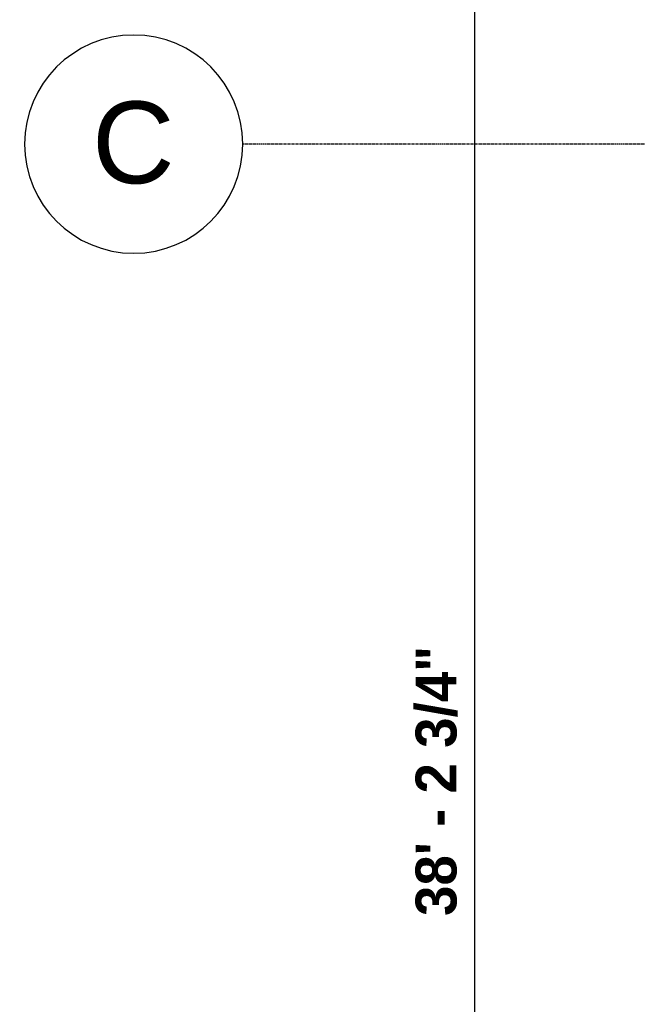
# Model space of a CAD drawing. Header units: inches. Extents: x -4126 to -1814, y 9773 to 12338.
# Tile 51 of 113: x -4126 to -3990, y 10998 to 11215. Entities that reach past the tile are written whole.
import ezdxf

# ---------------------------------------------------------------- set-up
doc = ezdxf.new("R2010")
doc.units = ezdxf.units.IN
doc.header["$MEASUREMENT"] = 0
doc.linetypes.add('Grid Line 1_2_', pattern=[0.875, 0.5, -0.125, 0.125, -0.125])
for name, color, linetype, lineweight in [('A-ANNO-DIMS', 211, 'Continuous', 9), ('A-ANNO-DIMS-96', 211, 'Continuous', 9), ('S-GRID', 1, 'Continuous', 9), ('S-GRID-IDEN', 1, 'Continuous', 30)]:
    doc.layers.add(name, color=color, linetype=linetype, lineweight=lineweight)
doc.styles.add('Arial', font='Arial.ttf', dxfattribs={"height": 18})
doc.styles.add('Century Gothic_B', font='Gothicb.ttf', dxfattribs={"height": 9})
doc.dimstyles.new('OD__1_4__Tol__', dxfattribs={"dimscale": 12, "dimtxt": 9.397514, "dimasz": 1, "dimexe": 0.75, "dimexo": 0.5, "dimgap": 0.125, "dimtad": 1, "dimrnd": 0.25, "dimzin": 1, "dimdsep": 46, "dimlunit": 4, "dimtxsty": 'Century Gothic_B', "dimblk1": 'OBLIQUE', "dimblk2": 'OBLIQUE', "dimsah": 1, "dimcen": 0.09, "dimdle": 0.75, "dimazin": 0, "dimtfac": 1, "dimtdec": 4, "dimtix": 1, "dimtmove": 0, "dimatfit": 3, "dimfxl": 1, "dimtvp": 1, "dimtfill": 1, "dimfrac": 2, "dimtolj": 1, "dimtzin": 0, "dimlwd": 30, "dimlwe": 30, "dimarcsym": 2})

# ---------------------------------------------------------------- blocks, each defined once
blk = doc.blocks.new('Grid - Grid Head - Circle-1738874-FRAMING PLAN - 1ST FLOOR')
at = {"layer": 'S-GRID-IDEN'}
for start, end in [(360, 180), (180, 360)]:
    blk.add_arc((0, 0), 0.25, start, end, dxfattribs=at)
blk = doc.blocks.new('DIMBLOCK6-FRAMING PLAN - 1ST FLOOR')
at = {"layer": 'A-ANNO-DIMS-96', "lineweight": 30}
for p, q in [((-4025.9, 10810.99), (-4025.9, 11287.79)), ((-4028.39, 11278.79), (-4016.9, 11278.79)), ((-4025.9, 11278.79), (-4028.39, 11278.79)), ((-4028.39, 10819.99), (-4016.9, 10819.99)), ((-4025.9, 10819.99), (-4028.39, 10819.99))]:
    blk.add_line(p, q, dxfattribs=at)
at = {"layer": 'A-ANNO-DIMS-96', "lineweight": 50}
for p, q in [((-4025.9, 11278.79), (-4031.9, 11284.79)), ((-4025.9, 11278.79), (-4019.9, 11272.79)), ((-4025.9, 10819.99), (-4031.9, 10825.99)), ((-4025.9, 10819.99), (-4019.9, 10813.99))]:
    blk.add_line(p, q, dxfattribs=at)
at = {"layer": 'A-ANNO-DIMS-96', "color": 0, "lineweight": 30, "insert": (-4038.94, 11017.39), "char_height": 9, "width": 76.7911, "attachment_point": 1, "rotation": 90, "line_spacing_factor": 0.984502, "style": 'Century Gothic_B', "bg_fill": 3, "box_fill_scale": 1.25, "bg_fill_color": 256, "bg_fill_true_color": 13158600, "bg_fill_transparency": 0}
blk.add_mtext('38\' - 2 3/4"', dxfattribs=at)
blk = doc.blocks.new('_Oblique')
at = {"color": 0, "linetype": 'ByBlock', "lineweight": -2}
blk.add_line((-0.5, -0.5), (0.5, 0.5), dxfattribs=at)

msp = doc.modelspace()

# ---------------------------------------------------------------- linework, layer by layer
at = {"layer": 'S-GRID', "linetype": 'Grid Line 1_2_', "lineweight": 30}
msp.add_line((-1814.206, 11187.189), (-4076.95, 11187.189), dxfattribs=at)

# ---------------------------------------------------------------- block references
at = {"layer": 'S-GRID-IDEN', "xscale": 95.99999999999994, "yscale": 95.99999999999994, "zscale": 95.99999999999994, "rotation": 89.99999999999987}
msp.add_blockref('Grid - Grid Head - Circle-1738874-FRAMING PLAN - 1ST FLOOR', (-4100.95, 11187.189), dxfattribs=at)

# ---------------------------------------------------------------- texts
at = {"layer": 'S-GRID-IDEN', "lineweight": 9, "insert": (-4110.112, 11196.57), "char_height": 18, "width": 22.119, "attachment_point": 1, "style": 'Arial'}
msp.add_mtext('C', dxfattribs=at)

# ---------------------------------------------------------------- next in the draw order: dimensions: what is measured, and where the dimension line sits
at = {"layer": 'A-ANNO-DIMS', "lineweight": 30}
dim = msp.add_linear_dim(base=(-4025.904, 11278.789), p1=(-4034.389, 10819.989), p2=(-4034.389, 11278.789), angle=90, dimstyle='OD__1_4__Tol__', override={"dimpost": '<>', "dimfxl": 458.8}, dxfattribs=at)
dim.commit()
dim.dimension.update_dxf_attribs({"geometry": 'DIMBLOCK6-FRAMING PLAN - 1ST FLOOR', "text_midpoint": (-4032.834, 11049.389)})

doc.saveas('drawing.dxf')
